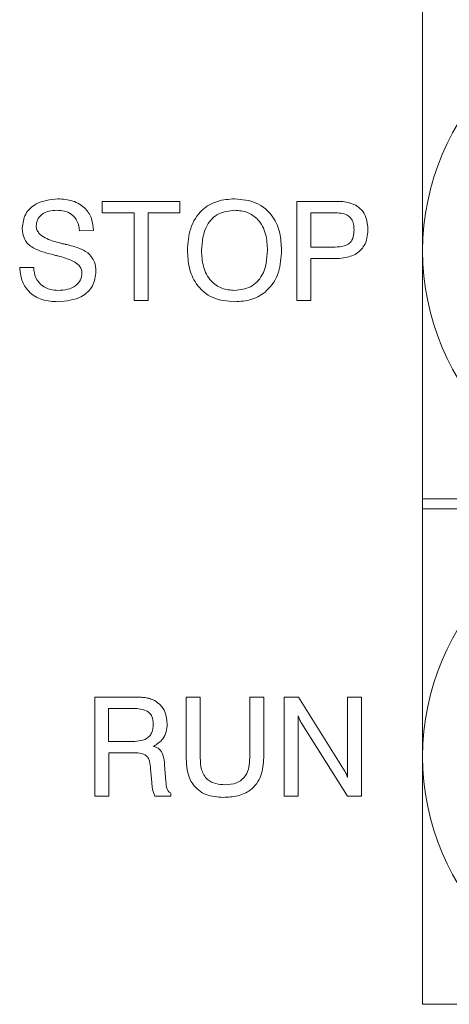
# Model space of a CAD drawing. Header units: millimetres. Extents: x 47 to 120.6, y 37.3 to 135.3.
# Tile 16 of 27: x 107.7 to 112, y 70.8 to 80.8. Entities that reach past the tile are written whole.
import ezdxf

# ---------------------------------------------------------------- set-up
doc = ezdxf.new("R2010")
doc.units = ezdxf.units.MM

msp = doc.modelspace()

# ---------------------------------------------------------------- linework, layer by layer
at = {"color": 7, "linetype": 'Continuous', "lineweight": 9}
for p, q in [((111.777, 80.9415), (111.777, 70.8415)), ((108.5462, 78.9415), (109.3283, 78.9415)), ((108.5462, 78.8261), (108.5462, 78.9415)), ((109.3283, 78.9415), (109.3283, 78.8261)), ((110.5078, 78.9415), (110.8782, 78.9415)), ((110.5078, 77.9415), (110.5078, 78.9415)), ((108.8668, 78.8261), (108.5462, 78.8261)), ((108.8668, 77.9415), (108.8668, 78.8261)), ((109.0078, 78.8261), (109.0078, 77.9415)), ((109.3283, 78.8261), (109.0078, 78.8261)), ((110.8842, 78.8261), (110.6488, 78.8261)), ((110.6488, 78.8261), (110.6488, 78.48)), ((108.4565, 78.6466), (108.3155, 78.646)), ((110.6488, 78.48), (110.8742, 78.48)), ((107.7129, 78.2748), (107.8539, 78.2748)), ((110.6488, 78.3646), (110.6488, 77.9415)), ((110.8527, 78.3646), (110.6488, 78.3646)), ((109.0078, 77.9415), (108.8668, 77.9415)), ((110.6488, 77.9415), (110.5078, 77.9415)), ((111.777, 75.9415), (114.277, 75.9415)), ((111.777, 75.8415), (114.277, 75.8415)), ((108.4693, 73.9415), (108.8523, 73.9415)), ((108.4693, 72.9415), (108.4693, 73.9415)), ((109.3924, 73.9415), (109.5334, 73.9415)), ((109.3924, 73.3295), (109.3924, 73.9415)), ((109.5334, 73.9415), (109.5334, 73.3281)), ((110.0334, 73.9415), (110.1745, 73.9415)), ((110.0334, 73.3281), (110.0334, 73.9415)), ((110.1745, 73.9415), (110.1745, 73.3295)), ((110.3796, 73.9415), (110.524, 73.9415)), ((110.3796, 72.9415), (110.3796, 73.9415)), ((110.524, 73.9415), (110.9779, 73.2151)), ((111.0206, 73.9415), (111.1616, 73.9415)), ((111.0206, 73.131), (111.0206, 73.9415)), ((111.1616, 73.9415), (111.1616, 72.9415)), ((108.6089, 73.8261), (108.6089, 73.4928)), ((108.8309, 73.8261), (108.6089, 73.8261)), ((110.5206, 73.752), (110.5206, 72.9415)), ((111.0186, 72.9415), (110.5557, 73.6781)), ((108.6089, 73.4928), (108.8309, 73.4928)), ((108.6104, 73.3774), (108.6104, 72.9415)), ((108.8207, 73.3774), (108.6104, 73.3774)), ((109.0452, 73.0817), (109.0334, 73.2143)), ((109.1745, 73.2558), (109.1869, 73.0879)), ((109.0452, 73.0775), (109.0452, 73.0817)), ((108.6104, 72.9415), (108.4693, 72.9415)), ((109.2386, 72.9415), (109.0759, 72.9415)), ((109.2386, 72.9697), (109.2386, 72.9415)), ((110.5206, 72.9415), (110.3796, 72.9415)), ((111.1616, 72.9415), (111.0186, 72.9415)), ((111.777, 70.8415), (117.027, 70.8415))]:
    msp.add_line(p, q, dxfattribs=at)
for centre in [(114.277, 78.4415), (114.277, 73.3415)]:
    msp.add_circle(centre, 2.5, dxfattribs=at)
for points, knots in [([(107.7386, 78.6725), (107.7449, 78.7215), (107.7576, 78.8197), (107.8945, 78.9465), (108.0208, 78.9593), (108.0979, 78.9671)], [0, 0, 0, 0, 0.280042, 0.56027, 1, 1, 1, 1]), ([(108.0979, 78.9671), (108.1489, 78.9639), (108.2505, 78.9574), (108.3763, 78.881), (108.4469, 78.7666), (108.4533, 78.6867), (108.4565, 78.6466)], [0, 0, 0, 0, 0.28065, 0.559701, 0.779492, 1, 1, 1, 1]), ([(109.4052, 78.4479), (109.41, 78.5227), (109.4195, 78.6719), (109.5337, 78.8561), (109.7045, 78.955), (109.8218, 78.9631), (109.8806, 78.9671)], [0, 0, 0, 0, 0.280678, 0.559592, 0.779388, 1, 1, 1, 1]), ([(109.8806, 78.9671), (109.9557, 78.9605), (110.1054, 78.9474), (110.2708, 78.8028), (110.3449, 78.6234), (110.3509, 78.5065), (110.3539, 78.4479)], [0, 0, 0, 0, 0.279923, 0.558449, 0.778911, 1, 1, 1, 1]), ([(110.8782, 78.9415), (110.9209, 78.9422), (110.9971, 78.9434), (111.0679, 78.9158), (111.0989, 78.9036)], [0, 0, 0, 0, 0.561022, 1, 1, 1, 1]), ([(111.0989, 78.9036), (111.1217, 78.8878), (111.1672, 78.8562), (111.2163, 78.7673), (111.2221, 78.6963), (111.2257, 78.653)], [0, 0, 0, 0, 0.279993, 0.560243, 1, 1, 1, 1]), ([(108.0893, 78.8518), (108.0617, 78.8502), (108.0066, 78.8472), (107.9355, 78.8142), (107.8867, 78.7587), (107.882, 78.7151), (107.8796, 78.6933)], [0, 0, 0, 0, 0.280995, 0.560814, 0.780346, 1, 1, 1, 1]), ([(108.3155, 78.646), (108.3111, 78.6781), (108.3025, 78.7422), (108.242, 78.8141), (108.165, 78.8478), (108.1146, 78.8504), (108.0893, 78.8518)], [0, 0, 0, 0, 0.280266, 0.558887, 0.779096, 1, 1, 1, 1]), ([(109.8806, 78.8518), (109.8246, 78.8458), (109.7129, 78.8338), (109.5656, 78.6803), (109.5536, 78.5361), (109.5462, 78.4479)], [0, 0, 0, 0, 0.280377, 0.559997, 1, 1, 1, 1]), ([(110.2129, 78.4479), (110.2099, 78.5033), (110.204, 78.6137), (110.132, 78.7556), (110.0115, 78.8412), (109.9243, 78.8482), (109.8806, 78.8518)], [0, 0, 0, 0, 0.280942, 0.560278, 0.779786, 1, 1, 1, 1]), ([(111.0847, 78.654), (111.0839, 78.6731), (111.0824, 78.7112), (111.0623, 78.7664), (110.9966, 78.8226), (110.9306, 78.8247), (110.8842, 78.8261)], [0, 0, 0, 0, 0.187731, 0.37472, 0.56089, 1, 1, 1, 1]), ([(108.0757, 78.3972), (107.9971, 78.4161), (107.8989, 78.4396), (107.7978, 78.5059), (107.7483, 78.5712), (107.7424, 78.632), (107.7386, 78.6725)], [0, 0, 0, 0, 0.500943, 0.626188, 0.751268, 1, 1, 1, 1]), ([(107.8796, 78.6933), (107.881, 78.6802), (107.8839, 78.6541), (107.9132, 78.6093), (107.9897, 78.5564), (108.0656, 78.5359), (108.1162, 78.5222)], [0, 0, 0, 0, 0.12479, 0.249814, 0.499493, 1, 1, 1, 1]), ([(110.8742, 78.48), (110.9037, 78.4808), (110.9623, 78.4825), (111.0457, 78.5118), (111.0818, 78.5842), (111.0837, 78.6307), (111.0847, 78.654)], [0, 0, 0, 0, 0.281615, 0.559946, 0.778951, 1, 1, 1, 1]), ([(111.2257, 78.653), (111.22, 78.5965), (111.2097, 78.4956), (111.1319, 78.4323), (111.0977, 78.4044)], [0, 0, 0, 0, 0.559834, 1, 1, 1, 1]), ([(108.1162, 78.5222), (108.1262, 78.5197), (108.1441, 78.5151), (108.1621, 78.5107), (108.17, 78.5088)], [0, 0, 0, 0, 0.5599994, 1, 1, 1, 1]), ([(108.17, 78.5088), (108.1727, 78.5082), (108.1775, 78.5072), (108.1822, 78.506), (108.1843, 78.5054)], [0, 0, 0, 0, 0.55994, 1, 1, 1, 1]), ([(108.1843, 78.5054), (108.2267, 78.4958), (108.3024, 78.4786), (108.37, 78.4406), (108.3996, 78.4239)], [0, 0, 0, 0, 0.560907, 1, 1, 1, 1]), ([(108.0981, 78.392), (108.0939, 78.393), (108.0865, 78.3948), (108.079, 78.3965), (108.0757, 78.3972)], [0, 0, 0, 0, 0.56, 1, 1, 1, 1]), ([(108.3411, 78.2215), (108.3395, 78.2348), (108.3363, 78.2613), (108.3047, 78.3055), (108.2262, 78.3572), (108.1494, 78.3781), (108.0981, 78.392)], [0, 0, 0, 0, 0.1246741, 0.2496046, 0.4993263, 1, 1, 1, 1]), ([(108.3996, 78.4239), (108.4264, 78.3939), (108.4745, 78.3402), (108.4798, 78.2689), (108.4821, 78.2374)], [0, 0, 0, 0, 0.558294, 1, 1, 1, 1]), ([(109.8806, 77.9287), (109.8054, 77.9353), (109.6554, 77.9484), (109.4892, 78.0926), (109.4146, 78.2721), (109.4084, 78.3893), (109.4052, 78.4479)], [0, 0, 0, 0, 0.27996, 0.558499, 0.77893, 1, 1, 1, 1]), ([(109.5462, 78.4479), (109.5493, 78.3924), (109.5555, 78.2817), (109.6282, 78.1396), (109.7494, 78.0547), (109.8368, 78.0476), (109.8806, 78.0441)], [0, 0, 0, 0, 0.280928, 0.560245, 0.779781, 1, 1, 1, 1]), ([(110.3539, 78.4479), (110.3492, 78.3732), (110.3398, 78.2244), (110.2267, 78.04), (110.0564, 77.9406), (109.9393, 77.9327), (109.8806, 77.9287)], [0, 0, 0, 0, 0.280657, 0.5596065, 0.7794208, 1, 1, 1, 1]), ([(109.8806, 78.0441), (109.9363, 78.0502), (110.0477, 78.0624), (110.1938, 78.2163), (110.2056, 78.36), (110.2129, 78.4479)], [0, 0, 0, 0, 0.28029, 0.559924, 1, 1, 1, 1]), ([(111.0977, 78.4044), (111.0533, 78.3892), (110.9738, 78.3619), (110.8899, 78.3638), (110.8527, 78.3646)], [0, 0, 0, 0, 0.557699, 1, 1, 1, 1]), ([(108.1019, 77.9287), (108.0469, 77.932), (107.9371, 77.9385), (107.8001, 78.0206), (107.7266, 78.1457), (107.7175, 78.2317), (107.7129, 78.2748)], [0, 0, 0, 0, 0.280657, 0.559429, 0.779298, 1, 1, 1, 1]), ([(107.8539, 78.2748), (107.8579, 78.239), (107.8658, 78.1675), (107.9338, 78.0883), (108.0182, 78.049), (108.0743, 78.0457), (108.1023, 78.0441)], [0, 0, 0, 0, 0.279896, 0.55881, 0.779119, 1, 1, 1, 1]), ([(108.4821, 78.2374), (108.4757, 78.1855), (108.4627, 78.0817), (108.3169, 77.9486), (108.1835, 77.9362), (108.1019, 77.9287)], [0, 0, 0, 0, 0.280018, 0.560008, 1, 1, 1, 1]), ([(108.1023, 78.0441), (108.1336, 78.0456), (108.1961, 78.0488), (108.2777, 78.0843), (108.3333, 78.1473), (108.3385, 78.1968), (108.3411, 78.2215)], [0, 0, 0, 0, 0.281092, 0.560896, 0.780311, 1, 1, 1, 1]), ([(108.8523, 73.9415), (108.8777, 73.9413), (108.9195, 73.9409), (108.9775, 73.9365), (109.0262, 73.9272), (109.0561, 73.9135), (109.0711, 73.9066)], [0, 0, 0, 0, 0.340181, 0.560242, 0.780176, 1, 1, 1, 1]), ([(109.0711, 73.9066), (109.0934, 73.8919), (109.138, 73.8625), (109.1899, 73.7792), (109.1962, 73.7106), (109.2001, 73.6687)], [0, 0, 0, 0, 0.280369, 0.560624, 1, 1, 1, 1]), ([(109.0591, 73.6665), (109.0573, 73.6937), (109.0546, 73.7346), (109.0249, 73.7813), (108.9556, 73.8257), (108.8863, 73.8259), (108.8309, 73.8261)], [0, 0, 0, 0, 0.249914, 0.375118, 0.500285, 1, 1, 1, 1]), ([(110.5557, 73.6781), (110.5482, 73.6914), (110.5349, 73.7153), (110.525, 73.7408), (110.5206, 73.752)], [0, 0, 0, 0, 0.559957, 1, 1, 1, 1]), ([(108.8309, 73.4928), (108.8884, 73.4939), (108.9603, 73.4952), (109.0266, 73.5476), (109.0548, 73.5965), (109.0574, 73.6385), (109.0591, 73.6665)], [0, 0, 0, 0, 0.49872, 0.624089, 0.749578, 1, 1, 1, 1]), ([(109.2001, 73.6687), (109.1985, 73.6425), (109.1952, 73.5903), (109.1553, 73.5021), (109.0971, 73.4659), (109.0617, 73.4439)], [0, 0, 0, 0, 0.281123, 0.561717, 1, 1, 1, 1]), ([(109.0617, 73.4439), (109.0831, 73.4362), (109.1258, 73.4207), (109.1681, 73.3479), (109.1721, 73.2908), (109.1745, 73.2558)], [0, 0, 0, 0, 0.2799862, 0.5583289, 1, 1, 1, 1]), ([(109.0334, 73.2143), (109.0309, 73.2407), (109.027, 73.2803), (109.0096, 73.3316), (108.9471, 73.3857), (108.8769, 73.3811), (108.8207, 73.3774)], [0, 0, 0, 0, 0.25104, 0.376425, 0.500395, 1, 1, 1, 1]), ([(109.7668, 72.9287), (109.7076, 72.9323), (109.5897, 72.9394), (109.4521, 73.0469), (109.3987, 73.1913), (109.3945, 73.2834), (109.3924, 73.3295)], [0, 0, 0, 0, 0.280592, 0.558291, 0.778728, 1, 1, 1, 1]), ([(109.5334, 73.3281), (109.5352, 73.2885), (109.5386, 73.2097), (109.594, 73.1067), (109.6897, 73.0617), (109.7517, 73.0585), (109.7828, 73.0569)], [0, 0, 0, 0, 0.281156, 0.559289, 0.779022, 1, 1, 1, 1]), ([(110.1745, 73.3295), (110.1708, 73.268), (110.1635, 73.1457), (110.0585, 72.9988), (109.9106, 72.9358), (109.8148, 72.931), (109.7668, 72.9287)], [0, 0, 0, 0, 0.2806292, 0.5587464, 0.7789154, 1, 1, 1, 1]), ([(109.7828, 73.0569), (109.8228, 73.0592), (109.9023, 73.0639), (109.9947, 73.1372), (110.0292, 73.235), (110.032, 73.297), (110.0334, 73.3281)], [0, 0, 0, 0, 0.2805937, 0.5581753, 0.7786958, 1, 1, 1, 1]), ([(110.9779, 73.2151), (110.9871, 73.2), (111.0034, 73.173), (111.0154, 73.1438), (111.0206, 73.131)], [0, 0, 0, 0, 0.56015, 1, 1, 1, 1]), ([(109.0759, 72.9415), (109.0668, 72.9661), (109.0505, 73.0101), (109.0469, 73.0569), (109.0452, 73.0775)], [0, 0, 0, 0, 0.5584111, 1, 1, 1, 1]), ([(109.1869, 73.0879), (109.189, 73.0626), (109.192, 73.0274), (109.2131, 72.9859), (109.2301, 72.9751), (109.2386, 72.9697)], [0, 0, 0, 0, 0.560751, 0.780629, 1, 1, 1, 1])]:
    msp.add_open_spline(points, degree=3, knots=knots, dxfattribs=at)

doc.saveas('drawing.dxf')
